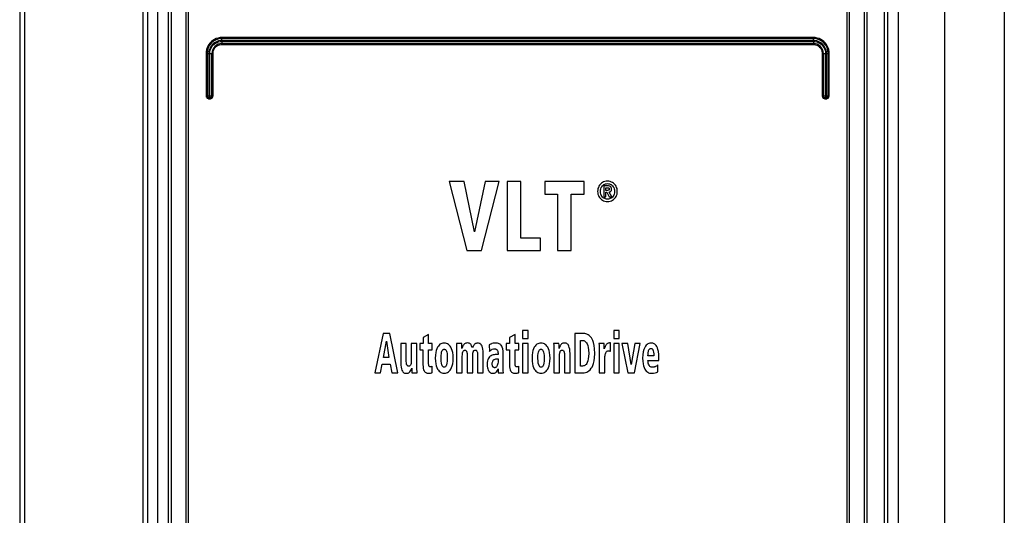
# Model space of a CAD drawing. Extents: x 0 to 594, y 0 to 420.
# Tile 8 of 53: x 67 to 87, y 228 to 238. Entities that reach past the tile are written whole.
import ezdxf

# ---------------------------------------------------------------- set-up
doc = ezdxf.new("R2010")
doc.units = 0
doc.header["$LTSCALE"] = 32.67
doc.layers.get('0').update_dxf_attribs({"linetype": 'CONTINUOUS'})

msp = doc.modelspace()

# ---------------------------------------------------------------- linework, layer by layer
at = {"color": 7, "linetype": 'CONTINUOUS'}
for p, q in [((66.773, 264.892), (66.773, 174.552)), ((66.873, 264.892), (66.873, 174.552)), ((69.273, 264.892), (69.273, 174.552)), ((69.373, 174.552), (69.373, 264.892)), ((84.373, 264.892), (84.373, 174.552)), ((84.59, 264.892), (84.59, 174.552)), ((85.532, 264.892), (85.532, 174.552)), ((86.744, 264.892), (86.744, 174.552)), ((69.573, 174.092), (69.573, 264.792)), ((69.843, 264.792), (69.843, 176.152)), ((84.307, 264.792), (84.307, 174.552)), ((69.793, 174.552), (69.793, 238.705)), ((70.143, 238.692), (70.143, 176.552)), ((70.188, 238.692), (70.188, 176.602)), ((83.557, 176.602), (83.557, 238.692)), ((83.602, 176.552), (83.602, 238.692)), ((83.902, 238.692), (83.902, 176.152)), ((83.952, 238.708), (83.952, 174.552)), ((82.876, 237.312), (70.869, 237.312)), ((70.869, 237.292), (82.876, 237.292)), ((82.873, 237.352), (70.873, 237.352)), ((82.871, 237.372), (70.874, 237.372)), ((70.873, 237.252), (82.873, 237.252)), ((70.874, 237.232), (82.871, 237.232)), ((70.554, 237.052), (70.554, 236.192)), ((70.554, 237.052), (70.609, 237.052)), ((70.573, 237.052), (70.573, 236.192)), ((70.609, 237.052), (70.609, 236.192)), ((70.629, 236.192), (70.629, 237.052)), ((70.629, 237.052), (70.694, 237.052)), ((70.673, 236.192), (70.673, 237.052)), ((70.694, 236.192), (70.694, 237.052)), ((83.051, 237.052), (83.051, 236.192)), ((83.051, 237.052), (83.116, 237.052)), ((83.073, 237.052), (83.073, 236.192)), ((83.116, 237.052), (83.116, 236.192)), ((83.136, 236.192), (83.136, 237.052)), ((83.136, 237.052), (83.191, 237.052)), ((83.173, 236.192), (83.173, 237.052)), ((83.191, 236.192), (83.191, 237.052)), ((70.554, 236.192), (70.694, 236.192)), ((70.633, 236.152), (70.613, 236.152)), ((70.614, 236.132), (70.634, 236.132)), ((83.051, 236.192), (83.191, 236.192)), ((83.111, 236.132), (83.131, 236.132)), ((83.113, 236.152), (83.133, 236.152)), ((75.486, 234.452), (75.841, 233.052)), ((75.787, 234.452), (75.486, 234.452)), ((75.996, 233.431), (75.787, 234.452)), ((76.214, 234.452), (75.996, 233.431)), ((76.141, 233.052), (76.5, 234.452)), ((76.5, 234.452), (76.214, 234.452)), ((76.661, 234.452), (76.661, 233.052)), ((76.939, 234.452), (76.661, 234.452)), ((76.939, 233.304), (76.939, 234.452)), ((77.424, 234.452), (77.424, 234.2)), ((78.22, 234.452), (77.424, 234.452)), ((78.22, 234.2), (78.22, 234.452)), ((78.618, 234.365), (78.618, 234.143)), ((78.695, 234.365), (78.618, 234.365)), ((78.662, 234.274), (78.662, 234.327)), ((78.662, 234.327), (78.69, 234.327)), ((78.695, 234.274), (78.662, 234.274)), ((77.424, 234.2), (77.683, 234.2)), ((77.683, 234.2), (77.683, 233.052)), ((77.96, 233.052), (77.96, 234.2)), ((77.96, 234.2), (78.22, 234.2)), ((78.618, 234.143), (78.662, 234.143)), ((78.662, 234.143), (78.662, 234.237)), ((78.662, 234.237), (78.681, 234.237)), ((78.681, 234.237), (78.729, 234.143)), ((78.78, 234.143), (78.726, 234.239)), ((78.729, 234.143), (78.78, 234.143)), ((77.333, 233.304), (76.939, 233.304)), ((77.333, 233.052), (77.333, 233.304)), ((75.841, 233.052), (76.141, 233.052)), ((76.661, 233.052), (77.333, 233.052)), ((77.683, 233.052), (77.96, 233.052)), ((74.146, 231.372), (73.977, 230.572)), ((74.277, 231.372), (74.146, 231.372)), ((74.44, 230.572), (74.277, 231.372)), ((75.065, 231.348), (74.953, 231.292)), ((74.953, 231.292), (74.953, 231.17)), ((75.065, 231.17), (75.065, 231.348)), ((76.82, 231.348), (76.708, 231.292)), ((76.708, 231.292), (76.708, 231.17)), ((76.82, 231.17), (76.82, 231.348)), ((76.969, 231.432), (76.969, 231.272)), ((77.083, 231.432), (76.969, 231.432)), ((76.969, 231.272), (77.083, 231.272)), ((77.083, 231.272), (77.083, 231.432)), ((78.031, 231.372), (78.031, 230.572)), ((78.212, 231.372), (78.031, 231.372)), ((78.821, 231.432), (78.821, 231.272)), ((78.935, 231.432), (78.821, 231.432)), ((78.821, 231.272), (78.935, 231.272)), ((78.935, 231.272), (78.935, 231.432)), ((74.149, 230.886), (74.211, 231.219)), ((74.211, 231.219), (74.263, 230.886)), ((74.5, 231.17), (74.5, 230.779)), ((74.614, 231.17), (74.5, 231.17)), ((74.614, 230.801), (74.614, 231.17)), ((74.716, 231.17), (74.716, 230.834)), ((74.831, 231.17), (74.716, 231.17)), ((74.831, 230.697), (74.831, 231.17)), ((74.888, 231.17), (74.888, 231.043)), ((74.953, 231.17), (74.888, 231.17)), ((75.14, 231.17), (75.065, 231.17)), ((75.14, 231.043), (75.14, 231.17)), ((75.74, 231.17), (75.632, 231.17)), ((76.294, 231.141), (76.3, 231.007)), ((76.643, 231.17), (76.643, 231.043)), ((76.708, 231.17), (76.643, 231.17)), ((76.894, 231.17), (76.82, 231.17)), ((76.894, 231.043), (76.894, 231.17)), ((76.969, 231.17), (76.969, 230.572)), ((77.083, 231.17), (76.969, 231.17)), ((77.083, 230.572), (77.083, 231.17)), ((77.711, 231.17), (77.602, 231.17)), ((78.15, 230.712), (78.15, 231.232)), ((78.15, 231.232), (78.181, 231.232)), ((78.626, 231.17), (78.522, 231.17)), ((78.63, 231.062), (78.626, 231.17)), ((78.753, 231.179), (78.736, 231.179)), ((78.753, 231.011), (78.753, 231.179)), ((78.821, 231.17), (78.821, 230.572)), ((78.935, 231.17), (78.821, 231.17)), ((78.935, 230.572), (78.935, 231.17)), ((78.989, 231.17), (79.107, 230.572)), ((79.108, 231.17), (78.989, 231.17)), ((79.178, 230.743), (79.108, 231.17)), ((79.249, 231.17), (79.178, 230.743)), ((79.242, 230.572), (79.361, 231.17)), ((79.361, 231.17), (79.249, 231.17)), ((74.263, 230.886), (74.149, 230.886)), ((74.888, 231.043), (74.951, 231.043)), ((74.951, 231.043), (74.951, 230.74)), ((75.065, 230.768), (75.065, 231.043)), ((75.065, 231.043), (75.14, 231.043)), ((75.635, 231.045), (75.635, 230.572)), ((75.749, 230.572), (75.749, 230.907)), ((75.848, 230.94), (75.848, 230.572)), ((75.962, 230.572), (75.962, 230.951)), ((76.061, 230.94), (76.061, 230.572)), ((76.175, 230.572), (76.175, 230.963)), ((76.359, 231.051), (76.383, 231.059)), ((76.406, 231.06), (76.41, 231.06)), ((76.41, 231.06), (76.424, 231.059)), ((76.476, 230.945), (76.441, 230.945)), ((76.581, 230.741), (76.581, 230.959)), ((76.643, 231.043), (76.705, 231.043)), ((76.705, 231.043), (76.705, 230.74)), ((76.82, 230.768), (76.82, 231.043)), ((76.82, 231.043), (76.894, 231.043)), ((77.606, 231.045), (77.606, 230.572)), ((77.72, 230.572), (77.72, 230.907)), ((77.822, 230.94), (77.822, 230.572)), ((77.936, 230.572), (77.936, 230.963)), ((78.525, 231.045), (78.525, 230.572)), ((79.635, 230.921), (79.516, 230.921)), ((79.739, 230.823), (79.739, 230.866)), ((74.092, 230.572), (74.127, 230.751)), ((74.127, 230.751), (74.286, 230.751)), ((74.286, 230.751), (74.318, 230.572)), ((75.141, 230.579), (75.141, 230.706)), ((76.476, 230.86), (76.476, 230.825)), ((76.896, 230.579), (76.896, 230.706)), ((78.188, 230.712), (78.15, 230.712)), ((78.639, 230.572), (78.639, 230.839)), ((79.516, 230.823), (79.739, 230.823)), ((79.719, 230.597), (79.717, 230.734)), ((73.977, 230.572), (74.092, 230.572)), ((74.318, 230.572), (74.44, 230.572)), ((74.727, 230.572), (74.834, 230.572)), ((75.635, 230.572), (75.749, 230.572)), ((75.848, 230.572), (75.962, 230.572)), ((76.061, 230.572), (76.175, 230.572)), ((76.476, 230.655), (76.479, 230.572)), ((76.479, 230.572), (76.584, 230.572)), ((76.969, 230.572), (77.083, 230.572)), ((77.606, 230.572), (77.72, 230.572)), ((77.822, 230.572), (77.936, 230.572)), ((78.031, 230.572), (78.197, 230.572)), ((78.525, 230.572), (78.639, 230.572)), ((78.821, 230.572), (78.935, 230.572)), ((79.107, 230.572), (79.242, 230.572))]:
    msp.add_line(p, q, dxfattribs=at)
for points in [[(70.874, 237.372), (70.836, 237.37), (70.798, 237.363), (70.761, 237.351), (70.725, 237.335), (70.692, 237.315), (70.662, 237.291), (70.635, 237.264), (70.611, 237.233), (70.591, 237.2), (70.575, 237.165), (70.564, 237.128), (70.557, 237.09), (70.554, 237.052)], [(70.869, 237.312), (70.838, 237.31), (70.807, 237.304), (70.777, 237.295), (70.748, 237.282), (70.722, 237.266), (70.697, 237.246), (70.675, 237.224), (70.655, 237.199), (70.639, 237.173), (70.626, 237.144), (70.617, 237.114), (70.611, 237.083), (70.609, 237.052)], [(70.629, 237.052), (70.631, 237.083), (70.637, 237.114), (70.648, 237.144), (70.661, 237.172), (70.679, 237.198), (70.7, 237.222), (70.723, 237.242), (70.749, 237.26), (70.778, 237.274), (70.808, 237.284), (70.838, 237.29), (70.869, 237.292)], [(70.869, 237.312), (70.87, 237.321), (70.87, 237.329), (70.87, 237.337), (70.871, 237.343), (70.871, 237.348), (70.872, 237.351), (70.873, 237.352)], [(70.869, 237.292), (70.87, 237.283), (70.87, 237.275), (70.87, 237.267), (70.871, 237.261), (70.871, 237.256), (70.872, 237.253), (70.873, 237.252)], [(70.874, 237.372), (70.874, 237.367), (70.874, 237.362), (70.874, 237.358), (70.873, 237.355), (70.873, 237.353), (70.873, 237.352)], [(83.191, 237.052), (83.189, 237.09), (83.182, 237.128), (83.17, 237.165), (83.154, 237.2), (83.135, 237.233), (83.111, 237.264), (83.083, 237.291), (83.053, 237.315), (83.02, 237.335), (82.985, 237.351), (82.947, 237.363), (82.909, 237.37), (82.871, 237.372)], [(82.871, 237.372), (82.871, 237.367), (82.871, 237.362), (82.872, 237.358), (82.872, 237.355), (82.872, 237.353), (82.873, 237.352)], [(82.876, 237.312), (82.876, 237.321), (82.876, 237.329), (82.875, 237.337), (82.875, 237.343), (82.874, 237.348), (82.873, 237.351), (82.873, 237.352)], [(82.876, 237.292), (82.876, 237.283), (82.876, 237.275), (82.875, 237.267), (82.875, 237.261), (82.874, 237.256), (82.873, 237.253), (82.873, 237.252)], [(83.136, 237.052), (83.134, 237.083), (83.128, 237.114), (83.119, 237.144), (83.106, 237.173), (83.09, 237.199), (83.071, 237.224), (83.049, 237.246), (83.024, 237.266), (82.997, 237.282), (82.968, 237.295), (82.938, 237.304), (82.907, 237.31), (82.876, 237.312)], [(82.876, 237.292), (82.907, 237.29), (82.938, 237.284), (82.968, 237.274), (82.996, 237.26), (83.022, 237.242), (83.046, 237.222), (83.066, 237.198), (83.084, 237.172), (83.098, 237.144), (83.108, 237.114), (83.114, 237.083), (83.116, 237.052)], [(70.694, 237.052), (70.696, 237.075), (70.7, 237.098), (70.708, 237.121), (70.718, 237.142), (70.731, 237.161), (70.747, 237.179), (70.765, 237.195), (70.784, 237.208), (70.805, 237.218), (70.828, 237.226), (70.851, 237.23), (70.874, 237.232)], [(70.874, 237.232), (70.874, 237.237), (70.874, 237.242), (70.874, 237.246), (70.873, 237.249), (70.873, 237.251), (70.873, 237.252)], [(82.871, 237.232), (82.871, 237.237), (82.871, 237.242), (82.872, 237.246), (82.872, 237.249), (82.872, 237.251), (82.873, 237.252)], [(82.871, 237.232), (82.894, 237.23), (82.917, 237.226), (82.94, 237.218), (82.961, 237.208), (82.981, 237.195), (82.998, 237.179), (83.014, 237.161), (83.027, 237.142), (83.037, 237.121), (83.045, 237.098), (83.049, 237.075), (83.051, 237.052)], [(70.554, 236.192), (70.555, 236.182), (70.558, 236.171), (70.562, 236.162), (70.568, 236.153), (70.576, 236.146), (70.584, 236.14), (70.594, 236.136), (70.604, 236.133), (70.614, 236.132)], [(70.609, 236.192), (70.609, 236.184), (70.61, 236.177), (70.61, 236.17), (70.61, 236.164), (70.611, 236.159), (70.611, 236.155), (70.612, 236.153), (70.613, 236.152)], [(70.614, 236.132), (70.614, 236.137), (70.614, 236.142), (70.614, 236.146), (70.613, 236.149), (70.613, 236.151), (70.613, 236.152)], [(70.629, 236.192), (70.629, 236.184), (70.63, 236.177), (70.63, 236.17), (70.63, 236.164), (70.631, 236.159), (70.631, 236.155), (70.632, 236.153), (70.633, 236.152)], [(70.634, 236.132), (70.634, 236.137), (70.634, 236.142), (70.634, 236.146), (70.633, 236.149), (70.633, 236.151), (70.633, 236.152)], [(70.634, 236.132), (70.645, 236.133), (70.655, 236.136), (70.664, 236.14), (70.673, 236.146), (70.68, 236.153), (70.686, 236.162), (70.691, 236.171), (70.693, 236.182), (70.694, 236.192)], [(83.051, 236.192), (83.052, 236.182), (83.055, 236.171), (83.059, 236.162), (83.065, 236.153), (83.072, 236.146), (83.081, 236.14), (83.09, 236.136), (83.101, 236.133), (83.111, 236.132)], [(83.111, 236.132), (83.111, 236.137), (83.111, 236.142), (83.111, 236.146), (83.112, 236.149), (83.112, 236.151), (83.113, 236.152)], [(83.116, 236.192), (83.116, 236.184), (83.116, 236.177), (83.115, 236.17), (83.115, 236.164), (83.114, 236.159), (83.114, 236.155), (83.113, 236.153), (83.113, 236.152)], [(83.131, 236.132), (83.141, 236.133), (83.152, 236.136), (83.161, 236.14), (83.17, 236.146), (83.177, 236.153), (83.183, 236.162), (83.187, 236.171), (83.19, 236.182), (83.191, 236.192)], [(83.131, 236.132), (83.131, 236.137), (83.131, 236.142), (83.131, 236.146), (83.132, 236.149), (83.132, 236.151), (83.133, 236.152)], [(83.136, 236.192), (83.136, 236.184), (83.136, 236.177), (83.135, 236.17), (83.135, 236.164), (83.135, 236.159), (83.134, 236.155), (83.133, 236.153), (83.133, 236.152)], [(78.695, 234.459), (78.666, 234.457), (78.641, 234.452), (78.617, 234.444), (78.595, 234.433), (78.574, 234.418), (78.553, 234.399)], [(78.837, 234.399), (78.817, 234.418), (78.796, 234.432), (78.774, 234.443), (78.75, 234.452), (78.724, 234.457), (78.695, 234.459)], [(78.553, 234.399), (78.535, 234.379), (78.521, 234.357), (78.51, 234.334), (78.502, 234.31), (78.496, 234.283), (78.494, 234.253)], [(78.552, 234.253), (78.554, 234.282), (78.56, 234.307), (78.568, 234.329), (78.579, 234.348), (78.593, 234.366)], [(78.593, 234.366), (78.608, 234.38), (78.623, 234.39), (78.638, 234.399), (78.655, 234.404), (78.674, 234.408), (78.695, 234.41)], [(78.69, 234.327), (78.701, 234.327), (78.71, 234.325), (78.719, 234.323)], [(78.695, 234.41), (78.716, 234.408), (78.734, 234.404), (78.751, 234.398), (78.767, 234.39), (78.782, 234.379), (78.797, 234.366)], [(78.755, 234.35), (78.746, 234.356), (78.733, 234.36), (78.717, 234.363), (78.695, 234.365)], [(78.723, 234.28), (78.716, 234.277), (78.707, 234.275), (78.695, 234.274)], [(78.719, 234.323), (78.723, 234.321), (78.727, 234.318), (78.73, 234.315), (78.732, 234.31), (78.732, 234.303)], [(78.732, 234.303), (78.732, 234.295), (78.731, 234.289), (78.728, 234.285), (78.726, 234.282), (78.723, 234.28)], [(78.776, 234.298), (78.775, 234.315), (78.772, 234.328), (78.768, 234.337), (78.762, 234.344), (78.755, 234.35)], [(78.762, 234.255), (78.766, 234.26), (78.77, 234.266), (78.773, 234.274), (78.776, 234.285), (78.776, 234.298)], [(78.797, 234.366), (78.81, 234.348), (78.821, 234.329), (78.83, 234.307), (78.835, 234.282), (78.837, 234.252)], [(78.894, 234.253), (78.893, 234.283), (78.888, 234.309), (78.88, 234.334), (78.869, 234.357), (78.855, 234.378), (78.837, 234.399)], [(78.494, 234.253), (78.496, 234.223), (78.502, 234.196), (78.51, 234.172), (78.521, 234.149), (78.535, 234.127), (78.553, 234.106)], [(78.593, 234.139), (78.579, 234.156), (78.568, 234.176), (78.56, 234.197), (78.554, 234.222), (78.552, 234.253)], [(78.553, 234.106), (78.574, 234.087), (78.595, 234.073), (78.617, 234.061), (78.641, 234.053), (78.666, 234.048), (78.695, 234.046)], [(78.695, 234.095), (78.674, 234.096), (78.656, 234.1), (78.639, 234.106), (78.623, 234.114), (78.608, 234.125), (78.593, 234.139)], [(78.797, 234.139), (78.782, 234.125), (78.767, 234.114), (78.751, 234.106), (78.734, 234.1), (78.715, 234.096), (78.695, 234.095)], [(78.695, 234.046), (78.724, 234.048), (78.75, 234.054), (78.774, 234.062), (78.796, 234.073), (78.817, 234.088), (78.837, 234.106)], [(78.726, 234.239), (78.737, 234.241), (78.746, 234.245), (78.754, 234.249), (78.762, 234.255)], [(78.837, 234.252), (78.835, 234.222), (78.83, 234.197), (78.821, 234.176), (78.81, 234.156), (78.797, 234.139)], [(78.837, 234.106), (78.855, 234.127), (78.869, 234.149), (78.88, 234.172), (78.888, 234.196), (78.893, 234.223), (78.894, 234.253)], [(78.368, 231.283), (78.345, 231.311), (78.322, 231.332), (78.301, 231.347), (78.279, 231.359), (78.258, 231.366), (78.235, 231.371), (78.212, 231.372)], [(78.438, 230.965), (78.434, 231.059), (78.425, 231.131), (78.413, 231.186), (78.399, 231.227), (78.384, 231.259), (78.368, 231.283)], [(75.248, 231.094), (75.233, 231.063), (75.221, 231.028), (75.211, 230.986), (75.204, 230.935), (75.201, 230.873)], [(75.383, 231.178), (75.358, 231.176), (75.336, 231.171), (75.316, 231.163), (75.297, 231.152), (75.28, 231.137), (75.264, 231.118), (75.248, 231.094)], [(75.519, 231.094), (75.503, 231.118), (75.487, 231.137), (75.47, 231.151), (75.452, 231.162), (75.432, 231.171), (75.409, 231.176), (75.383, 231.178)], [(75.565, 230.873), (75.563, 230.935), (75.556, 230.986), (75.546, 231.028), (75.533, 231.063), (75.519, 231.094)], [(75.632, 231.17), (75.634, 231.137), (75.634, 231.095), (75.635, 231.045)], [(75.743, 231.07), (75.743, 231.109), (75.742, 231.142), (75.74, 231.17)], [(75.784, 231.15), (75.773, 231.136), (75.763, 231.119), (75.753, 231.097), (75.743, 231.07)], [(75.855, 231.179), (75.836, 231.177), (75.82, 231.173), (75.806, 231.167), (75.794, 231.16), (75.784, 231.15)], [(75.921, 231.152), (75.911, 231.161), (75.9, 231.168), (75.888, 231.174), (75.873, 231.177), (75.855, 231.179)], [(75.957, 231.079), (75.949, 231.104), (75.94, 231.124), (75.931, 231.139), (75.921, 231.152)], [(75.995, 231.151), (75.981, 231.133), (75.968, 231.109), (75.957, 231.079)], [(76.064, 231.178), (76.044, 231.176), (76.028, 231.172), (76.015, 231.167), (76.004, 231.16), (75.995, 231.151)], [(76.151, 231.116), (76.142, 231.134), (76.133, 231.148), (76.122, 231.158), (76.11, 231.166), (76.097, 231.172), (76.082, 231.176), (76.064, 231.178)], [(76.175, 230.963), (76.173, 231.014), (76.168, 231.055), (76.161, 231.089), (76.151, 231.116)], [(76.322, 231.154), (76.311, 231.15), (76.302, 231.145), (76.294, 231.141)], [(76.352, 231.166), (76.341, 231.162), (76.331, 231.158), (76.322, 231.154)], [(76.417, 231.178), (76.396, 231.176), (76.375, 231.173), (76.352, 231.166)], [(76.499, 231.164), (76.484, 231.17), (76.466, 231.174), (76.444, 231.177), (76.417, 231.178)], [(76.549, 231.118), (76.539, 231.133), (76.528, 231.145), (76.515, 231.155), (76.499, 231.164)], [(76.581, 230.959), (76.578, 231.016), (76.571, 231.059), (76.561, 231.093), (76.549, 231.118)], [(77.211, 231.094), (77.197, 231.063), (77.184, 231.028), (77.174, 230.986), (77.167, 230.935), (77.165, 230.873)], [(77.347, 231.178), (77.321, 231.176), (77.299, 231.171), (77.279, 231.163), (77.261, 231.152), (77.244, 231.137), (77.227, 231.118), (77.211, 231.094)], [(77.482, 231.094), (77.467, 231.118), (77.451, 231.137), (77.433, 231.151), (77.415, 231.162), (77.395, 231.171), (77.373, 231.176), (77.347, 231.178)], [(77.529, 230.873), (77.526, 230.935), (77.519, 230.986), (77.509, 231.028), (77.497, 231.063), (77.482, 231.094)], [(77.602, 231.17), (77.604, 231.137), (77.605, 231.095), (77.606, 231.045)], [(77.714, 231.07), (77.713, 231.109), (77.712, 231.142), (77.711, 231.17)], [(77.754, 231.15), (77.743, 231.137), (77.733, 231.119), (77.723, 231.098), (77.714, 231.07)], [(77.825, 231.178), (77.806, 231.177), (77.79, 231.173), (77.776, 231.168), (77.765, 231.16), (77.754, 231.15)], [(77.912, 231.116), (77.903, 231.134), (77.894, 231.148), (77.883, 231.158), (77.872, 231.166), (77.859, 231.173), (77.843, 231.177), (77.825, 231.178)], [(77.936, 230.963), (77.934, 231.014), (77.929, 231.055), (77.921, 231.089), (77.912, 231.116)], [(78.181, 231.232), (78.2, 231.231), (78.216, 231.227), (78.231, 231.22), (78.245, 231.211), (78.258, 231.199), (78.271, 231.183), (78.283, 231.161), (78.294, 231.131), (78.304, 231.091), (78.311, 231.037), (78.314, 230.965)], [(78.522, 231.17), (78.524, 231.137), (78.525, 231.095), (78.525, 231.045)], [(78.649, 231.108), (78.636, 231.077), (78.63, 231.062)], [(78.668, 231.145), (78.661, 231.135), (78.655, 231.123), (78.649, 231.108)], [(78.696, 231.17), (78.686, 231.164), (78.676, 231.156), (78.668, 231.145)], [(78.736, 231.179), (78.719, 231.177), (78.706, 231.175), (78.696, 231.17)], [(79.45, 231.087), (79.433, 231.045), (79.419, 230.997), (79.41, 230.94), (79.407, 230.873)], [(79.575, 231.178), (79.553, 231.176), (79.534, 231.171), (79.516, 231.163), (79.499, 231.151), (79.482, 231.136), (79.466, 231.115), (79.45, 231.087)], [(79.542, 231.051), (79.547, 231.057), (79.552, 231.061), (79.558, 231.065), (79.566, 231.067), (79.575, 231.068)], [(79.616, 231.174), (79.599, 231.177), (79.585, 231.178), (79.575, 231.178)], [(79.575, 231.068), (79.584, 231.067), (79.592, 231.065), (79.599, 231.061), (79.606, 231.056), (79.612, 231.048), (79.618, 231.038), (79.623, 231.023)], [(79.671, 231.14), (79.654, 231.155), (79.64, 231.164), (79.627, 231.17), (79.616, 231.174)], [(79.719, 231.048), (79.707, 231.083), (79.694, 231.109), (79.682, 231.127), (79.671, 231.14)], [(75.201, 230.873), (75.204, 230.81), (75.211, 230.758), (75.221, 230.716), (75.233, 230.68), (75.248, 230.65)], [(75.32, 230.873), (75.321, 230.926), (75.325, 230.965), (75.331, 230.994), (75.338, 231.015), (75.345, 231.029), (75.352, 231.039), (75.36, 231.046), (75.367, 231.05), (75.375, 231.053), (75.383, 231.054)], [(75.336, 230.736), (75.328, 230.767), (75.322, 230.812), (75.32, 230.873)], [(75.383, 231.054), (75.392, 231.053), (75.399, 231.05), (75.406, 231.046), (75.414, 231.04), (75.421, 231.03), (75.428, 231.015), (75.435, 230.994), (75.441, 230.966), (75.445, 230.926), (75.446, 230.873)], [(75.446, 230.873), (75.444, 230.812), (75.439, 230.767), (75.431, 230.736)], [(75.519, 230.65), (75.534, 230.68), (75.546, 230.716), (75.556, 230.759), (75.563, 230.81), (75.565, 230.873)], [(75.749, 230.907), (75.751, 230.947), (75.756, 230.977), (75.762, 231)], [(75.762, 231), (75.768, 231.011), (75.774, 231.02), (75.78, 231.026), (75.787, 231.03), (75.795, 231.033), (75.805, 231.034)], [(75.805, 231.034), (75.81, 231.033), (75.816, 231.032), (75.822, 231.029), (75.828, 231.024), (75.834, 231.016)], [(75.834, 231.016), (75.838, 231.009), (75.841, 230.999), (75.845, 230.985), (75.847, 230.966), (75.848, 230.94)], [(75.962, 230.951), (75.964, 230.975), (75.968, 230.994), (75.975, 231.01)], [(75.975, 231.01), (75.98, 231.019), (75.987, 231.025), (75.994, 231.029), (76.003, 231.032), (76.014, 231.034)], [(76.014, 231.034), (76.021, 231.033), (76.028, 231.031), (76.035, 231.027), (76.041, 231.022), (76.048, 231.013)], [(76.048, 231.013), (76.053, 231.003), (76.057, 230.989), (76.06, 230.968), (76.061, 230.94)], [(76.333, 230.92), (76.317, 230.91), (76.303, 230.897), (76.29, 230.881), (76.277, 230.861)], [(76.3, 231.007), (76.31, 231.017), (76.321, 231.026), (76.332, 231.035)], [(76.332, 231.035), (76.342, 231.041), (76.351, 231.047), (76.359, 231.051)], [(76.396, 230.942), (76.376, 230.938), (76.355, 230.931), (76.333, 230.92)], [(76.383, 231.059), (76.391, 231.059), (76.398, 231.06), (76.406, 231.06)], [(76.441, 230.945), (76.43, 230.945), (76.415, 230.944), (76.396, 230.942)], [(76.424, 231.059), (76.431, 231.057), (76.439, 231.053), (76.448, 231.047)], [(76.448, 231.047), (76.453, 231.042), (76.458, 231.035), (76.463, 231.025), (76.468, 231.012)], [(76.468, 231.012), (76.472, 230.996), (76.475, 230.974), (76.476, 230.945)], [(77.165, 230.873), (77.167, 230.81), (77.174, 230.758), (77.184, 230.716), (77.197, 230.68), (77.211, 230.65)], [(77.283, 230.873), (77.285, 230.926), (77.289, 230.965), (77.295, 230.994), (77.301, 231.015), (77.308, 231.029), (77.316, 231.039), (77.323, 231.046), (77.33, 231.05), (77.338, 231.053), (77.347, 231.054)], [(77.299, 230.736), (77.291, 230.767), (77.286, 230.812), (77.283, 230.873)], [(77.347, 231.054), (77.355, 231.053), (77.363, 231.05), (77.37, 231.046), (77.377, 231.04), (77.384, 231.03), (77.391, 231.015), (77.398, 230.994), (77.404, 230.966), (77.408, 230.926), (77.41, 230.873)], [(77.41, 230.873), (77.408, 230.812), (77.402, 230.767), (77.395, 230.736)], [(77.483, 230.65), (77.497, 230.68), (77.509, 230.716), (77.519, 230.759), (77.526, 230.81), (77.529, 230.873)], [(77.72, 230.907), (77.722, 230.948), (77.726, 230.978), (77.733, 231)], [(77.733, 231), (77.738, 231.012), (77.744, 231.02), (77.75, 231.026), (77.757, 231.03), (77.765, 231.033), (77.774, 231.034)], [(77.774, 231.034), (77.781, 231.033), (77.788, 231.032), (77.794, 231.028), (77.801, 231.024), (77.808, 231.016)], [(77.808, 231.016), (77.812, 231.009), (77.815, 230.999), (77.818, 230.984), (77.821, 230.965), (77.822, 230.94)], [(78.314, 230.965), (78.311, 230.905), (78.305, 230.857), (78.296, 230.817), (78.284, 230.785)], [(78.366, 230.666), (78.383, 230.692), (78.399, 230.724), (78.413, 230.764), (78.425, 230.815), (78.434, 230.881), (78.438, 230.965)], [(78.639, 230.839), (78.64, 230.861), (78.641, 230.883), (78.642, 230.905)], [(78.642, 230.905), (78.645, 230.926), (78.648, 230.945), (78.653, 230.962)], [(78.653, 230.962), (78.659, 230.98), (78.667, 230.993), (78.675, 231.004)], [(78.675, 231.004), (78.683, 231.01), (78.691, 231.014), (78.701, 231.017), (78.714, 231.019)], [(78.714, 231.019), (78.728, 231.018), (78.741, 231.015), (78.753, 231.011)], [(79.407, 230.873), (79.409, 230.81), (79.416, 230.758), (79.426, 230.716), (79.439, 230.68), (79.453, 230.65)], [(79.516, 230.921), (79.516, 230.93), (79.517, 230.943), (79.517, 230.959)], [(79.517, 230.959), (79.519, 230.974), (79.521, 230.991), (79.524, 231.007)], [(79.524, 231.007), (79.529, 231.024), (79.535, 231.039), (79.542, 231.051)], [(79.623, 231.023), (79.629, 230.996), (79.633, 230.962), (79.635, 230.921)], [(79.739, 230.866), (79.736, 230.947), (79.729, 231.005), (79.719, 231.048)], [(74.5, 230.779), (74.502, 230.727), (74.508, 230.686), (74.515, 230.653), (74.525, 230.626)], [(74.629, 230.728), (74.625, 230.735), (74.621, 230.745), (74.618, 230.758), (74.615, 230.777), (74.614, 230.801)], [(74.662, 230.707), (74.655, 230.708), (74.648, 230.71), (74.642, 230.713), (74.636, 230.719), (74.629, 230.728)], [(74.704, 230.743), (74.699, 230.73), (74.693, 230.721), (74.686, 230.715), (74.679, 230.711), (74.672, 230.708), (74.662, 230.707)], [(74.685, 230.594), (74.698, 230.612), (74.712, 230.637), (74.724, 230.671)], [(74.716, 230.834), (74.715, 230.795), (74.71, 230.765), (74.704, 230.743)], [(74.724, 230.671), (74.724, 230.633), (74.725, 230.6), (74.727, 230.572)], [(74.834, 230.572), (74.832, 230.604), (74.831, 230.646), (74.831, 230.697)], [(74.951, 230.74), (74.953, 230.694), (74.959, 230.66), (74.966, 230.635), (74.975, 230.617), (74.984, 230.603)], [(75.077, 230.71), (75.073, 230.715), (75.07, 230.723), (75.068, 230.734), (75.066, 230.748), (75.065, 230.768)], [(75.104, 230.693), (75.098, 230.693), (75.092, 230.695), (75.087, 230.698), (75.082, 230.703), (75.077, 230.71)], [(75.141, 230.706), (75.134, 230.7), (75.125, 230.696), (75.115, 230.694), (75.104, 230.693)], [(75.383, 230.686), (75.376, 230.687), (75.369, 230.689), (75.363, 230.693), (75.356, 230.698), (75.349, 230.706), (75.343, 230.719), (75.336, 230.736)], [(75.431, 230.736), (75.425, 230.719), (75.418, 230.707), (75.411, 230.698), (75.405, 230.693), (75.398, 230.689), (75.391, 230.687), (75.383, 230.686)], [(76.277, 230.861), (76.269, 230.842), (76.261, 230.817), (76.256, 230.786), (76.253, 230.744)], [(76.253, 230.744), (76.255, 230.707), (76.26, 230.677), (76.267, 230.652), (76.275, 230.631), (76.286, 230.613)], [(76.358, 230.755), (76.359, 230.776), (76.362, 230.792), (76.366, 230.805), (76.371, 230.815)], [(76.365, 230.712), (76.362, 230.722), (76.359, 230.736), (76.358, 230.755)], [(76.38, 230.688), (76.376, 230.691), (76.372, 230.696), (76.369, 230.703), (76.365, 230.712)], [(76.371, 230.815), (76.378, 230.826), (76.385, 230.835), (76.393, 230.841), (76.4, 230.846)], [(76.407, 230.677), (76.403, 230.677), (76.398, 230.679), (76.39, 230.682), (76.38, 230.688)], [(76.4, 230.846), (76.414, 230.853), (76.427, 230.857), (76.439, 230.858)], [(76.424, 230.682), (76.416, 230.679), (76.411, 230.677), (76.407, 230.677)], [(76.446, 230.698), (76.437, 230.69), (76.43, 230.685), (76.424, 230.682)], [(76.439, 230.858), (76.453, 230.859), (76.465, 230.86), (76.476, 230.86)], [(76.467, 230.742), (76.46, 230.721), (76.453, 230.707), (76.446, 230.698)], [(76.476, 230.825), (76.475, 230.789), (76.471, 230.762), (76.467, 230.742)], [(76.584, 230.572), (76.582, 230.613), (76.581, 230.669), (76.581, 230.741)], [(76.705, 230.74), (76.708, 230.694), (76.713, 230.66), (76.721, 230.635), (76.729, 230.617), (76.738, 230.603)], [(76.831, 230.71), (76.828, 230.715), (76.825, 230.723), (76.822, 230.734), (76.82, 230.748), (76.82, 230.768)], [(76.859, 230.693), (76.852, 230.693), (76.847, 230.695), (76.842, 230.698), (76.836, 230.703), (76.831, 230.71)], [(76.896, 230.706), (76.888, 230.7), (76.88, 230.696), (76.87, 230.694), (76.859, 230.693)], [(77.347, 230.686), (77.339, 230.687), (77.333, 230.689), (77.326, 230.693), (77.32, 230.698), (77.313, 230.706), (77.306, 230.719), (77.299, 230.736)], [(77.395, 230.736), (77.388, 230.719), (77.382, 230.707), (77.375, 230.698), (77.368, 230.693), (77.362, 230.689), (77.355, 230.687), (77.347, 230.686)], [(78.284, 230.785), (78.273, 230.763), (78.261, 230.746), (78.249, 230.734), (78.236, 230.725), (78.222, 230.718), (78.206, 230.714), (78.188, 230.712)], [(78.197, 230.572), (78.223, 230.574), (78.249, 230.579), (78.273, 230.588), (78.296, 230.6), (78.319, 230.616), (78.342, 230.638), (78.366, 230.666)], [(79.539, 230.729), (79.529, 230.748), (79.522, 230.77), (79.517, 230.795), (79.516, 230.823)], [(79.61, 230.686), (79.593, 230.688), (79.58, 230.692), (79.568, 230.698), (79.557, 230.705), (79.548, 230.715), (79.539, 230.729)], [(79.64, 230.69), (79.629, 230.688), (79.619, 230.687), (79.61, 230.686)], [(79.668, 230.701), (79.66, 230.697), (79.65, 230.693), (79.64, 230.69)], [(79.717, 230.734), (79.703, 230.723), (79.687, 230.712), (79.668, 230.701)], [(74.525, 230.626), (74.534, 230.608), (74.544, 230.594), (74.555, 230.583), (74.567, 230.576), (74.58, 230.57), (74.595, 230.566), (74.614, 230.565)], [(74.614, 230.565), (74.633, 230.566), (74.649, 230.57), (74.663, 230.576), (74.675, 230.584), (74.685, 230.594)], [(74.984, 230.603), (74.996, 230.59), (75.008, 230.58), (75.021, 230.573), (75.033, 230.568), (75.047, 230.565), (75.062, 230.564)], [(75.062, 230.564), (75.088, 230.566), (75.108, 230.568), (75.123, 230.571), (75.134, 230.575), (75.141, 230.579)], [(75.248, 230.65), (75.264, 230.625), (75.28, 230.605), (75.298, 230.591), (75.316, 230.579), (75.336, 230.571), (75.358, 230.566), (75.383, 230.565)], [(75.383, 230.565), (75.409, 230.566), (75.431, 230.572), (75.451, 230.58), (75.47, 230.591), (75.487, 230.605), (75.503, 230.625), (75.519, 230.65)], [(76.286, 230.613), (76.298, 230.597), (76.311, 230.585), (76.324, 230.576), (76.338, 230.57), (76.353, 230.566), (76.37, 230.565)], [(76.37, 230.565), (76.387, 230.566), (76.403, 230.57), (76.416, 230.575), (76.429, 230.584), (76.442, 230.595)], [(76.442, 230.595), (76.456, 230.612), (76.466, 230.627), (76.472, 230.641), (76.476, 230.655)], [(76.738, 230.603), (76.751, 230.59), (76.763, 230.58), (76.775, 230.573), (76.788, 230.568), (76.802, 230.565), (76.816, 230.564)], [(76.816, 230.564), (76.843, 230.566), (76.863, 230.568), (76.877, 230.571), (76.888, 230.575), (76.896, 230.579)], [(77.211, 230.65), (77.227, 230.625), (77.244, 230.605), (77.261, 230.591), (77.28, 230.579), (77.299, 230.571), (77.322, 230.566), (77.347, 230.565)], [(77.347, 230.565), (77.372, 230.566), (77.395, 230.572), (77.415, 230.58), (77.433, 230.591), (77.45, 230.605), (77.467, 230.625), (77.483, 230.65)], [(79.453, 230.65), (79.467, 230.629), (79.481, 230.611), (79.496, 230.598), (79.512, 230.586), (79.53, 230.577), (79.55, 230.57), (79.573, 230.566), (79.599, 230.565)], [(79.599, 230.565), (79.629, 230.566), (79.659, 230.572), (79.689, 230.582), (79.719, 230.597)]]:
    msp.add_lwpolyline(points, dxfattribs=at)
for centre, radius, start, end in [((70.873, 237.052), 0.3, 90, 180), ((82.873, 237.052), 0.3, 0, 90), ((70.873, 237.052), 0.2, 90.0003, 179.9988), ((82.873, 237.052), 0.2, 0.0012, 89.9997), ((70.613, 236.192), 0.04, 180.002, 270.0006), ((70.633, 236.192), 0.04, 270.002, 360), ((83.113, 236.192), 0.04, 180.002, 270.0006), ((83.133, 236.192), 0.04, 270.002, 360)]:
    msp.add_arc(centre, radius, start, end, dxfattribs=at)

doc.saveas('drawing.dxf')
